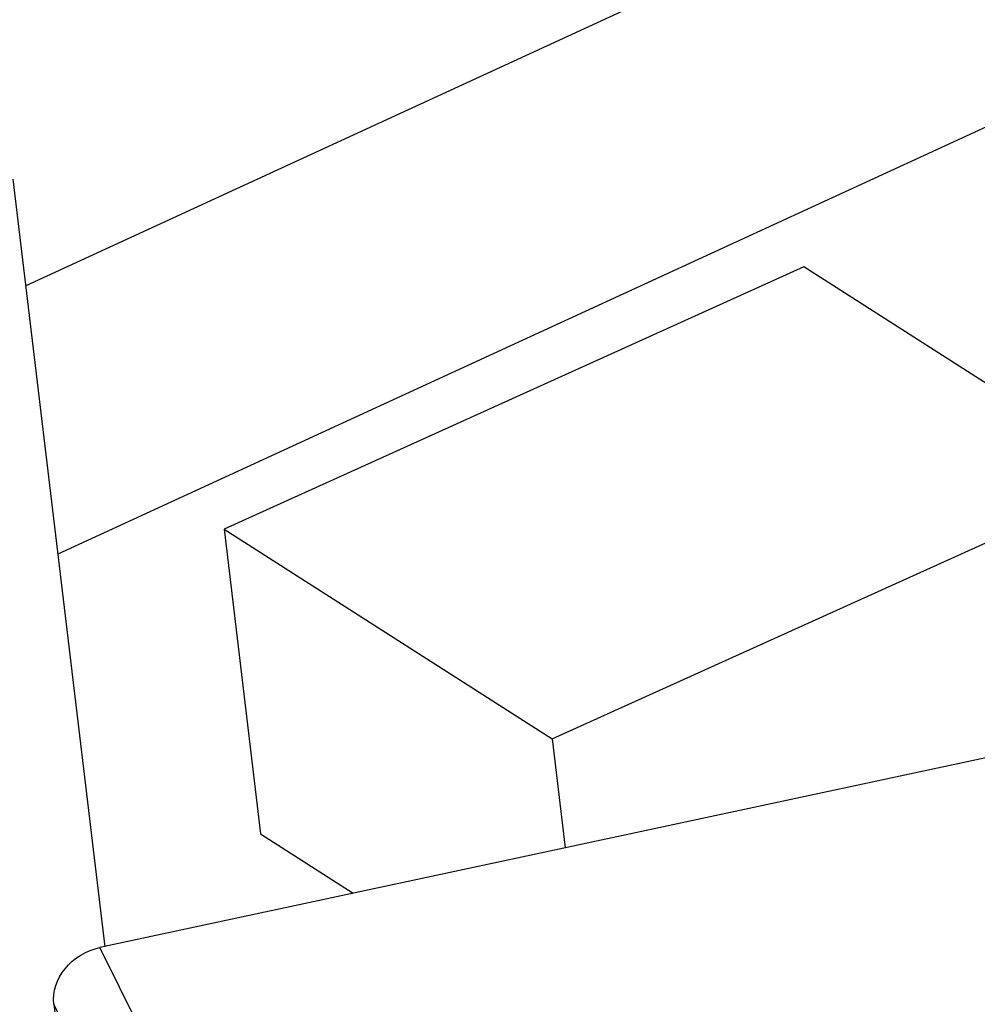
# Model space of a CAD drawing. Header units: millimetres. Extents: x -117 to 182, y -33 to 89.
# Tile 43 of 135: x -91.99 to -89.31, y -9.78 to -7.02. Entities that reach past the tile are written whole.
import ezdxf

# ---------------------------------------------------------------- set-up
doc = ezdxf.new("R2010")
doc.units = ezdxf.units.MM
doc.header["$LTSCALE"] = 1.21
doc.header["$MEASUREMENT"] = 0
doc.layers.get('0').update_dxf_attribs({"linetype": 'CONTINUOUS'})

msp = doc.modelspace()

# ---------------------------------------------------------------- linework, layer by layer
at = {"color": 7, "linetype": 'Continuous'}
for p, q in [((-91.9726, -7.7603), (-88.6457, -6.2292)), ((-91.8826, -8.5123), (-88.5558, -6.9812)), ((-91.7509, -9.6142), (-92.0082, -7.4625)), ((-89.7931, -7.7087), (-91.4175, -8.4432)), ((-88.8741, -8.2964), (-89.7931, -7.7087)), ((-90.4986, -9.0308), (-88.8741, -8.2964)), ((-91.4175, -8.4432), (-90.4986, -9.0308)), ((-91.4175, -8.4432), (-91.3153, -9.2977)), ((-87.7557, -8.7566), (-91.7654, -9.6159)), ((-90.4986, -9.0308), (-90.462, -9.3366)), ((-91.3153, -9.2977), (-91.0556, -9.4638)), ((-91.1983, -10.7571), (-91.7654, -9.6159)), ((-91.3279, -10.9164), (-91.895, -9.7752)), ((-91.895, -9.7752), (-91.5731, -12.467))]:
    msp.add_line(p, q, dxfattribs=at)
for points, knots in [([(-70.5958, -8.2665), (-71.1788, -9.8632), (-72.6158, -11.6778), (-74.6952, -13.4357), (-76.4652, -14.7053), (-79.0115, -16.1383), (-82.4294, -17.564), (-86.1786, -18.6923), (-90.1424, -19.4883), (-94.1971, -19.9269), (-98.216, -19.9944), (-102.0735, -19.6889), (-105.6506, -19.0199), (-108.8372, -18.0079), (-111.1582, -16.8681), (-112.7111, -15.7969), (-113.9683, -14.7099), (-114.9642, -13.4685), (-115.5945, -12.1111), (-115.7822, -11.4186), (-115.8437, -11.0726)], [0, 0, 0, 0, 0.097112, 0.125707, 0.155996, 0.221316, 0.292162, 0.367151, 0.444632, 0.522805, 0.599828, 0.673927, 0.743505, 0.807273, 0.864404, 0.890437, 0.914835, 0.959258, 0.979921, 1, 1, 1, 1]), ([(-72.7402, -8.5159), (-73.0298, -8.8703), (-73.502, -9.3862), (-74.1879, -10.0372), (-74.9478, -10.6961), (-75.9935, -11.4914), (-77.3696, -12.3837), (-78.8744, -13.2206), (-80.4956, -13.9954), (-82.2204, -14.7021), (-84.0349, -15.3349), (-85.9244, -15.8887), (-87.8738, -16.359), (-89.8674, -16.7422), (-91.8891, -17.0349), (-93.9226, -17.235), (-95.9514, -17.3408), (-97.9593, -17.3514), (-99.2876, -17.2944), (-99.9445, -17.2494)], [0, 0, 0, 0, 0.046591, 0.071036, 0.096249, 0.14895, 0.204614, 0.263076, 0.324107, 0.38743, 0.452725, 0.519639, 0.587793, 0.656791, 0.726223, 0.795672, 0.864724, 0.932966, 1, 1, 1, 1]), ([(-91.895, -9.7752), (-91.8991, -9.7405), (-91.8715, -9.6632), (-91.8028, -9.6239), (-91.7654, -9.6159)], [0, 0, 0, 0, 0.477148, 1, 1, 1, 1])]:
    msp.add_open_spline(points, degree=3, knots=knots, dxfattribs=at)

doc.saveas('drawing.dxf')
